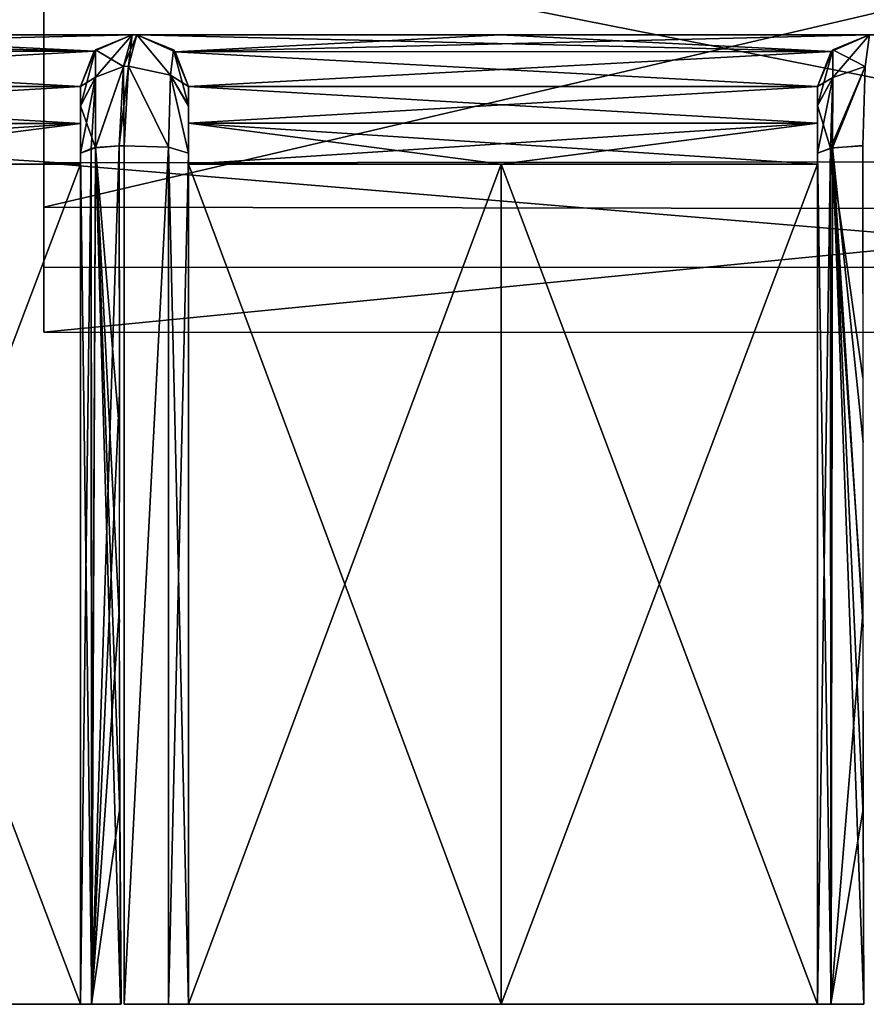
# Model space of a CAD drawing. Header units: inches. Extents: x -5.2 to 5.1, y -2.7 to 6.1.
# Tile 53 of 72: x -0.968 to -0.452, y 5.054 to 5.654. Entities that reach past the tile are written whole.
import ezdxf

# ---------------------------------------------------------------- set-up
doc = ezdxf.new("R2010")
doc.units = ezdxf.units.IN
doc.header["$LTSCALE"] = 52.148148
doc.header["$MEASUREMENT"] = 0
for name, color, linetype in [('329', 7, 'CONTINUOUS'), ('487', 7, 'CONTINUOUS'), ('488', 7, 'CONTINUOUS'), ('489', 7, 'CONTINUOUS'), ('490', 7, 'CONTINUOUS'), ('491', 7, 'CONTINUOUS'), ('492', 7, 'CONTINUOUS'), ('493', 7, 'CONTINUOUS'), ('494', 7, 'CONTINUOUS'), ('495', 7, 'CONTINUOUS'), ('496', 7, 'CONTINUOUS'), ('497', 7, 'CONTINUOUS'), ('498', 7, 'CONTINUOUS'), ('499', 7, 'CONTINUOUS'), ('500', 7, 'CONTINUOUS'), ('501', 7, 'CONTINUOUS'), ('562', 7, 'CONTINUOUS'), ('563', 7, 'CONTINUOUS'), ('566', 7, 'CONTINUOUS'), ('567', 7, 'CONTINUOUS'), ('568', 7, 'CONTINUOUS'), ('569', 7, 'CONTINUOUS'), ('570', 7, 'CONTINUOUS'), ('571', 7, 'CONTINUOUS'), ('572', 7, 'CONTINUOUS'), ('573', 7, 'CONTINUOUS'), ('574', 7, 'CONTINUOUS'), ('575', 7, 'CONTINUOUS'), ('576', 7, 'CONTINUOUS'), ('577', 7, 'CONTINUOUS'), ('578', 7, 'CONTINUOUS'), ('579', 7, 'CONTINUOUS'), ('580', 7, 'CONTINUOUS'), ('581', 7, 'CONTINUOUS'), ('582', 7, 'CONTINUOUS'), ('638', 7, 'CONTINUOUS'), ('641', 7, 'CONTINUOUS'), ('642', 7, 'CONTINUOUS')]:
    doc.layers.add(name, color=color, linetype=linetype)

msp = doc.modelspace()

# ---------------------------------------------------------------- linework, layer by layer
at = {"layer": '329', "linetype": 'Continuous'}
for points in [[(1.71399, 5.64449, -2.84416), (1.5339, 5.64449, -2.9452), (-1.714, 5.64449, -2.84416), (1.71399, 5.64449, -2.84416)], [(-1.714, 5.64449, -2.84416), (1.5339, 5.64449, -2.9452), (-1.53391, 5.64449, -2.9452), (-1.714, 5.64449, -2.84416)], [(1.71399, 5.64449, 2.84416), (1.71399, 5.64449, -2.84416), (-1.714, 5.64449, 2.84416), (1.71399, 5.64449, 2.84416)], [(-1.714, 5.64449, 2.84416), (1.71399, 5.64449, -2.84416), (-1.714, 5.64449, -2.84416), (-1.714, 5.64449, 2.84416)], [(-1.53391, 5.64449, 2.9452), (1.71399, 5.64449, 2.84416), (-1.714, 5.64449, 2.84416), (-1.53391, 5.64449, 2.9452)], [(-0.12293, 5.64449, -2.99937), (-0.19068, 5.64449, -3.0264), (-1.53391, 5.64449, -2.9452), (-0.12293, 5.64449, -2.99937)], [(-1.53391, 5.64449, -2.9452), (-0.19068, 5.64449, -3.0264), (-1.34788, 5.64449, -3.03484), (-1.53391, 5.64449, -2.9452)], [(0.12292, 5.64449, -2.99937), (-0.12293, 5.64449, -2.99937), (-1.53391, 5.64449, -2.9452), (0.12292, 5.64449, -2.99937)], [(1.34788, 5.64449, -3.03484), (0.12292, 5.64449, -2.99937), (-1.53391, 5.64449, -2.9452), (1.34788, 5.64449, -3.03484)], [(1.5339, 5.64449, -2.9452), (1.34788, 5.64449, -3.03484), (-1.53391, 5.64449, -2.9452), (1.5339, 5.64449, -2.9452)], [(1.5339, 5.64449, 2.9452), (1.71399, 5.64449, 2.84416), (-1.53391, 5.64449, 2.9452), (1.5339, 5.64449, 2.9452)], [(-1.34788, 5.64449, 3.03484), (1.5339, 5.64449, 2.9452), (-1.53391, 5.64449, 2.9452), (-1.34788, 5.64449, 3.03484)], [(-0.19068, 5.64449, -3.0264), (-0.22122, 5.64449, -3.09265), (-1.34788, 5.64449, -3.03484), (-0.19068, 5.64449, -3.0264)], [(-1.34788, 5.64449, -3.03484), (-0.22122, 5.64449, -3.09265), (-1.34504, 5.64449, -3.0361), (-1.34788, 5.64449, -3.03484)], [(1.34788, 5.64449, 3.03484), (1.5339, 5.64449, 2.9452), (-1.34788, 5.64449, 3.03484), (1.34788, 5.64449, 3.03484)], [(-1.34504, 5.64449, 3.0361), (1.34788, 5.64449, 3.03484), (-1.34788, 5.64449, 3.03484), (-1.34504, 5.64449, 3.0361)], [(-1.34504, 5.64449, -3.0361), (-0.22122, 5.64449, -3.09265), (-1.12492, 5.64449, -3.12436), (-1.34504, 5.64449, -3.0361)], [(1.34503, 5.64449, 3.0361), (1.34788, 5.64449, 3.03484), (-1.34504, 5.64449, 3.0361), (1.34503, 5.64449, 3.0361)], [(-1.12492, 5.64449, 3.12436), (1.34503, 5.64449, 3.0361), (-1.34504, 5.64449, 3.0361), (-1.12492, 5.64449, 3.12436)], [(-0.22122, 5.64449, -3.09265), (-0.23274, 5.64449, -3.31253), (-1.12492, 5.64449, -3.12436), (-0.22122, 5.64449, -3.09265)], [(-1.12492, 5.64449, -3.12436), (-0.23274, 5.64449, -3.31253), (-0.89906, 5.64449, -3.19668), (-1.12492, 5.64449, -3.12436)], [(1.12491, 5.64449, 3.12436), (1.34503, 5.64449, 3.0361), (-1.12492, 5.64449, 3.12436), (1.12491, 5.64449, 3.12436)], [(-0.89906, 5.64449, 3.19668), (1.12491, 5.64449, 3.12436), (-1.12492, 5.64449, 3.12436), (-0.89906, 5.64449, 3.19668)], [(-0.89906, 5.64449, -3.19668), (-0.23274, 5.64449, -3.31253), (-0.89622, 5.64449, -3.19747), (-0.89906, 5.64449, -3.19668)], [(0.89906, 5.64449, 3.19668), (1.12491, 5.64449, 3.12436), (-0.89906, 5.64449, 3.19668), (0.89906, 5.64449, 3.19668)], [(-0.89622, 5.64449, 3.19747), (0.89906, 5.64449, 3.19668), (-0.89906, 5.64449, 3.19668), (-0.89622, 5.64449, 3.19747)], [(-0.89905, 5.64449, 3.421), (-0.89622, 5.64449, 3.19747), (-0.89906, 5.64449, 3.19668), (-0.89905, 5.64449, 3.421)], [(-0.89905, 5.64449, -3.421), (-0.89906, 5.64449, -3.19668), (-0.89622, 5.64449, -3.19747), (-0.89905, 5.64449, -3.421)], [(-0.89623, 5.64449, 3.42175), (-0.89622, 5.64449, 3.19747), (-0.89905, 5.64449, 3.421), (-0.89623, 5.64449, 3.42175)], [(-0.89623, 5.64449, -3.42175), (-0.89905, 5.64449, -3.421), (-0.89622, 5.64449, -3.19747), (-0.89623, 5.64449, -3.42175)], [(-0.89622, 5.64449, -3.19747), (-0.23274, 5.64449, -3.31253), (-0.67482, 5.64449, -3.25141), (-0.89622, 5.64449, -3.19747)], [(0.89621, 5.64449, 3.19747), (0.89906, 5.64449, 3.19668), (-0.89622, 5.64449, 3.19747), (0.89621, 5.64449, 3.19747)], [(-0.67482, 5.64449, 3.25141), (0.89621, 5.64449, 3.19747), (-0.89622, 5.64449, 3.19747), (-0.67482, 5.64449, 3.25141)], [(-0.67482, 5.64449, -3.25141), (-0.23274, 5.64449, -3.31253), (-0.45025, 5.64449, -3.29003), (-0.67482, 5.64449, -3.25141)], [(0.67481, 5.64449, 3.25141), (0.89621, 5.64449, 3.19747), (-0.67482, 5.64449, 3.25141), (0.67481, 5.64449, 3.25141)], [(-0.45025, 5.64449, 3.29003), (0.67481, 5.64449, 3.25141), (-0.67482, 5.64449, 3.25141), (-0.45025, 5.64449, 3.29003)]]:
    msp.add_3dface(points, dxfattribs=at)
at = {"layer": '487', "linetype": 'Continuous'}
for points in [[(-0.45024, 5.64449, 3.5084), (-0.45025, 5.64449, 3.29003), (-0.47341, 5.63434, 3.32585), (-0.45024, 5.64449, 3.5084)], [(-0.45024, 5.64449, 3.5084), (-0.47341, 5.63434, 3.32585), (-0.47252, 5.63526, 3.5084), (-0.45024, 5.64449, 3.5084)], [(-0.48174, 5.61299, 3.34922), (-0.48174, 5.61299, 3.5084), (-0.47252, 5.63526, 3.5084), (-0.48174, 5.61299, 3.34922)], [(-0.47341, 5.63434, 3.32585), (-0.48174, 5.61299, 3.34922), (-0.47252, 5.63526, 3.5084), (-0.47341, 5.63434, 3.32585)]]:
    msp.add_3dface(points, dxfattribs=at)
at = {"layer": '488', "linetype": 'Continuous'}
for points in [[(-0.48174, 5.61299, 3.5084), (-0.48174, 5.61299, 3.34922), (-0.48174, 5.59067, 3.36104), (-0.48174, 5.61299, 3.5084)], [(-0.48174, 5.61299, 3.5084), (-0.48174, 5.59067, 3.36104), (-0.48174, 5.60128, 3.53967), (-0.48174, 5.61299, 3.5084)], [(-0.48174, 5.60128, 3.53967), (-0.48174, 5.59067, 3.36104), (-0.48174, 5.57248, 3.55554), (-0.48174, 5.60128, 3.53967)], [(-0.48174, 5.59067, 3.36104), (-0.48174, 5.56574, 3.36513), (-0.48174, 5.57248, 3.55554), (-0.48174, 5.59067, 3.36104)], [(-0.48174, 5.57248, 3.55554), (-0.48174, 5.56574, 3.36513), (-0.48174, 5.05394, 3.36513), (-0.48174, 5.57248, 3.55554)], [(-0.48174, 5.05394, 3.63075), (-0.48174, 5.57248, 3.55554), (-0.48174, 5.05394, 3.36513), (-0.48174, 5.05394, 3.63075)]]:
    msp.add_3dface(points, dxfattribs=at)
at = {"layer": '489', "linetype": 'Continuous'}
for points in [[(-0.86472, 5.05394, 3.28762), (-0.67435, 5.05394, 3.33188), (-0.86472, 5.56575, 3.28762), (-0.86472, 5.05394, 3.28762)], [(-0.86472, 5.56575, 3.28762), (-0.67435, 5.05394, 3.33188), (-0.67435, 5.56575, 3.33188), (-0.86472, 5.56575, 3.28762)], [(-0.48174, 5.05394, 3.36513), (-0.48174, 5.56574, 3.36513), (-0.67435, 5.56575, 3.33188), (-0.48174, 5.05394, 3.36513)], [(-0.67435, 5.05394, 3.33188), (-0.48174, 5.05394, 3.36513), (-0.67435, 5.56575, 3.33188), (-0.67435, 5.05394, 3.33188)]]:
    msp.add_3dface(points, dxfattribs=at)
at = {"layer": '490', "linetype": 'Continuous'}
for points in [[(-0.67482, 5.64449, 3.25141), (-0.89622, 5.64449, 3.19747), (-0.87282, 5.63407, 3.24448), (-0.67482, 5.64449, 3.25141)], [(-0.45025, 5.64449, 3.29003), (-0.67482, 5.64449, 3.25141), (-0.87282, 5.63407, 3.24448), (-0.45025, 5.64449, 3.29003)], [(-0.47341, 5.63434, 3.32585), (-0.45025, 5.64449, 3.29003), (-0.87282, 5.63407, 3.24448), (-0.47341, 5.63434, 3.32585)], [(-0.86472, 5.61299, 3.27134), (-0.47341, 5.63434, 3.32585), (-0.87282, 5.63407, 3.24448), (-0.86472, 5.61299, 3.27134)], [(-0.48174, 5.61299, 3.34922), (-0.47341, 5.63434, 3.32585), (-0.86472, 5.61299, 3.27134), (-0.48174, 5.61299, 3.34922)], [(-0.48174, 5.59067, 3.36104), (-0.48174, 5.61299, 3.34922), (-0.86472, 5.59057, 3.28348), (-0.48174, 5.59067, 3.36104)], [(-0.86472, 5.59057, 3.28348), (-0.48174, 5.61299, 3.34922), (-0.86472, 5.61299, 3.27134), (-0.86472, 5.59057, 3.28348)], [(-0.48174, 5.59067, 3.36104), (-0.86472, 5.56575, 3.28762), (-0.67435, 5.56575, 3.33188), (-0.48174, 5.59067, 3.36104)], [(-0.86472, 5.56575, 3.28762), (-0.48174, 5.59067, 3.36104), (-0.86472, 5.59057, 3.28348), (-0.86472, 5.56575, 3.28762)], [(-0.48174, 5.56574, 3.36513), (-0.48174, 5.59067, 3.36104), (-0.67435, 5.56575, 3.33188), (-0.48174, 5.56574, 3.36513)]]:
    msp.add_3dface(points, dxfattribs=at)
at = {"layer": '491', "linetype": 'Continuous'}
for points in [[(-0.86472, 5.59057, 3.28348), (-0.86472, 5.61299, 3.27134), (-0.86472, 5.60147, 3.45342), (-0.86472, 5.59057, 3.28348)], [(-0.86472, 5.60147, 3.45342), (-0.86472, 5.61299, 3.27134), (-0.86472, 5.61299, 3.42175), (-0.86472, 5.60147, 3.45342)], [(-0.86472, 5.57248, 3.47007), (-0.86472, 5.59057, 3.28348), (-0.86472, 5.60147, 3.45342), (-0.86472, 5.57248, 3.47007)], [(-0.86472, 5.56575, 3.28762), (-0.86472, 5.59057, 3.28348), (-0.86472, 5.57248, 3.47007), (-0.86472, 5.56575, 3.28762)], [(-0.86472, 5.05394, 3.54709), (-0.86472, 5.56575, 3.28762), (-0.86472, 5.57248, 3.47007), (-0.86472, 5.05394, 3.54709)], [(-0.86472, 5.05394, 3.28762), (-0.86472, 5.56575, 3.28762), (-0.86472, 5.05394, 3.54709), (-0.86472, 5.05394, 3.28762)]]:
    msp.add_3dface(points, dxfattribs=at)
at = {"layer": '492', "linetype": 'Continuous'}
for points in [[(-0.89622, 5.64449, 3.19747), (-0.89623, 5.64449, 3.42175), (-0.87395, 5.63527, 3.42175), (-0.89622, 5.64449, 3.19747)], [(-0.87282, 5.63407, 3.24448), (-0.89622, 5.64449, 3.19747), (-0.87395, 5.63527, 3.42175), (-0.87282, 5.63407, 3.24448)], [(-0.86472, 5.61299, 3.42175), (-0.87282, 5.63407, 3.24448), (-0.87395, 5.63527, 3.42175), (-0.86472, 5.61299, 3.42175)], [(-0.86472, 5.61299, 3.27134), (-0.87282, 5.63407, 3.24448), (-0.86472, 5.61299, 3.42175), (-0.86472, 5.61299, 3.27134)]]:
    msp.add_3dface(points, dxfattribs=at)
at = {"layer": '493', "linetype": 'Continuous'}
for points in [[(-0.87562, 5.61992, 3.46878), (-0.89623, 5.64449, 3.42175), (-0.90137, 5.62549, 3.47341), (-0.87562, 5.61992, 3.46878)], [(-0.87395, 5.63527, 3.42175), (-0.89623, 5.64449, 3.42175), (-0.87562, 5.61992, 3.46878), (-0.87395, 5.63527, 3.42175)], [(-0.86472, 5.60147, 3.45342), (-0.87395, 5.63527, 3.42175), (-0.87562, 5.61992, 3.46878), (-0.86472, 5.60147, 3.45342)], [(-0.86472, 5.60147, 3.45342), (-0.86472, 5.61299, 3.42175), (-0.87395, 5.63527, 3.42175), (-0.86472, 5.60147, 3.45342)], [(-0.8769, 5.57614, 3.49467), (-0.90137, 5.62549, 3.47341), (-0.90401, 5.57696, 3.50025), (-0.8769, 5.57614, 3.49467)], [(-0.87562, 5.61992, 3.46878), (-0.90137, 5.62549, 3.47341), (-0.8769, 5.57614, 3.49467), (-0.87562, 5.61992, 3.46878)], [(-0.86472, 5.57248, 3.47007), (-0.87562, 5.61992, 3.46878), (-0.8769, 5.57614, 3.49467), (-0.86472, 5.57248, 3.47007)], [(-0.86472, 5.57248, 3.47007), (-0.86472, 5.60147, 3.45342), (-0.87562, 5.61992, 3.46878), (-0.86472, 5.57248, 3.47007)]]:
    msp.add_3dface(points, dxfattribs=at)
at = {"layer": '494', "linetype": 'Continuous'}
for points in [[(-0.8769, 5.57614, 3.49467), (-0.90401, 5.57696, 3.50025), (-0.9039, 5.05395, 3.57797), (-0.8769, 5.57614, 3.49467)], [(-0.87687, 5.05394, 3.57222), (-0.8769, 5.57614, 3.49467), (-0.9039, 5.05395, 3.57797), (-0.87687, 5.05394, 3.57222)], [(-0.86472, 5.05394, 3.54709), (-0.86472, 5.57248, 3.47007), (-0.8769, 5.57614, 3.49467), (-0.86472, 5.05394, 3.54709)], [(-0.86472, 5.05394, 3.54709), (-0.8769, 5.57614, 3.49467), (-0.87687, 5.05394, 3.57222), (-0.86472, 5.05394, 3.54709)]]:
    msp.add_3dface(points, dxfattribs=at)
at = {"layer": '495', "linetype": 'Continuous'}
for points in [[(-0.89623, 5.64449, 3.42175), (-0.89905, 5.64449, 3.421), (-0.90428, 5.62514, 3.47307), (-0.89623, 5.64449, 3.42175)], [(-0.90137, 5.62549, 3.47341), (-0.89623, 5.64449, 3.42175), (-0.90428, 5.62514, 3.47307), (-0.90137, 5.62549, 3.47341)], [(-0.90401, 5.57696, 3.50025), (-0.90137, 5.62549, 3.47341), (-0.9069, 5.57696, 3.49951), (-0.90401, 5.57696, 3.50025)], [(-0.9069, 5.57696, 3.49951), (-0.90137, 5.62549, 3.47341), (-0.90428, 5.62514, 3.47307), (-0.9069, 5.57696, 3.49951)]]:
    msp.add_3dface(points, dxfattribs=at)
at = {"layer": '496', "linetype": 'Continuous'}
for points in [[(-0.90428, 5.62514, 3.47307), (-0.89905, 5.64449, 3.421), (-0.92133, 5.61873, 3.46704), (-0.90428, 5.62514, 3.47307)], [(-0.92133, 5.61873, 3.46704), (-0.89905, 5.64449, 3.421), (-0.92133, 5.63526, 3.421), (-0.92133, 5.61873, 3.46704)], [(-0.92133, 5.61873, 3.46704), (-0.92133, 5.63526, 3.421), (-0.93056, 5.60112, 3.45326), (-0.92133, 5.61873, 3.46704)], [(-0.93056, 5.60112, 3.45326), (-0.92133, 5.63526, 3.421), (-0.93056, 5.61299, 3.421), (-0.93056, 5.60112, 3.45326)], [(-0.9069, 5.57696, 3.49951), (-0.90428, 5.62514, 3.47307), (-0.92139, 5.57575, 3.49131), (-0.9069, 5.57696, 3.49951)], [(-0.92139, 5.57575, 3.49131), (-0.90428, 5.62514, 3.47307), (-0.92133, 5.61873, 3.46704), (-0.92139, 5.57575, 3.49131)], [(-0.93056, 5.57248, 3.46933), (-0.92133, 5.61873, 3.46704), (-0.93056, 5.60112, 3.45326), (-0.93056, 5.57248, 3.46933)], [(-0.92133, 5.61873, 3.46704), (-0.93056, 5.57248, 3.46933), (-0.92395, 5.57532, 3.48843), (-0.92133, 5.61873, 3.46704)], [(-0.92139, 5.57575, 3.49131), (-0.92133, 5.61873, 3.46704), (-0.92395, 5.57532, 3.48843), (-0.92139, 5.57575, 3.49131)]]:
    msp.add_3dface(points, dxfattribs=at)
at = {"layer": '497', "linetype": 'Continuous'}
for points in [[(-0.92395, 5.57532, 3.48843), (-0.93056, 5.57248, 3.46933), (-0.92362, 5.05394, 3.56631), (-0.92395, 5.57532, 3.48843)], [(-0.92362, 5.05394, 3.56631), (-0.93056, 5.57248, 3.46933), (-0.93056, 5.05394, 3.54637), (-0.92362, 5.05394, 3.56631)], [(-0.92139, 5.57575, 3.49131), (-0.92395, 5.57532, 3.48843), (-0.92362, 5.05394, 3.56631), (-0.92139, 5.57575, 3.49131)], [(-0.90617, 5.05393, 3.5774), (-0.92139, 5.57575, 3.49131), (-0.92362, 5.05394, 3.56631), (-0.90617, 5.05393, 3.5774)], [(-0.9069, 5.57696, 3.49951), (-0.92139, 5.57575, 3.49131), (-0.90676, 5.40326, 3.52535), (-0.9069, 5.57696, 3.49951)], [(-0.90678, 5.28651, 3.54269), (-0.90676, 5.40326, 3.52535), (-0.92139, 5.57575, 3.49131), (-0.90678, 5.28651, 3.54269)], [(-0.92139, 5.57575, 3.49131), (-0.90617, 5.05393, 3.5774), (-0.90664, 5.1702, 3.56001), (-0.92139, 5.57575, 3.49131)], [(-0.90678, 5.28651, 3.54269), (-0.92139, 5.57575, 3.49131), (-0.90664, 5.1702, 3.56001), (-0.90678, 5.28651, 3.54269)]]:
    msp.add_3dface(points, dxfattribs=at)
at = {"layer": '498', "linetype": 'Continuous'}
for points in [[(-0.93056, 5.60112, 3.45326), (-0.93056, 5.61299, 3.421), (-0.93056, 5.59055, 3.26544), (-0.93056, 5.60112, 3.45326)], [(-0.93056, 5.59055, 3.26544), (-0.93056, 5.61299, 3.421), (-0.93056, 5.61299, 3.25322), (-0.93056, 5.59055, 3.26544)], [(-0.93056, 5.57248, 3.46933), (-0.93056, 5.60112, 3.45326), (-0.93056, 5.59055, 3.26544), (-0.93056, 5.57248, 3.46933)], [(-0.93056, 5.56575, 3.2696), (-0.93056, 5.57248, 3.46933), (-0.93056, 5.59055, 3.26544), (-0.93056, 5.56575, 3.2696)], [(-0.93056, 5.05394, 3.54637), (-0.93056, 5.57248, 3.46933), (-0.93056, 5.05394, 3.2696), (-0.93056, 5.05394, 3.54637)], [(-0.93056, 5.57248, 3.46933), (-0.93056, 5.56575, 3.2696), (-0.93056, 5.05394, 3.2696), (-0.93056, 5.57248, 3.46933)]]:
    msp.add_3dface(points, dxfattribs=at)
at = {"layer": '499', "linetype": 'Continuous'}
for points in [[(-0.93056, 5.05394, 3.2696), (-0.93056, 5.56575, 3.2696), (-1.12405, 5.56575, 3.20822), (-0.93056, 5.05394, 3.2696)], [(-1.12405, 5.05394, 3.20822), (-0.93056, 5.05394, 3.2696), (-1.12405, 5.56575, 3.20822), (-1.12405, 5.05394, 3.20822)]]:
    msp.add_3dface(points, dxfattribs=at)
at = {"layer": '500', "linetype": 'Continuous'}
for points in [[(-0.89906, 5.64449, 3.19668), (-1.12492, 5.64449, 3.12436), (-1.32192, 5.63438, 3.08823), (-0.89906, 5.64449, 3.19668)], [(-0.92208, 5.63449, 3.23006), (-0.89906, 5.64449, 3.19668), (-1.32192, 5.63438, 3.08823), (-0.92208, 5.63449, 3.23006)], [(-1.31354, 5.61299, 3.11833), (-0.92208, 5.63449, 3.23006), (-1.32192, 5.63438, 3.08823), (-1.31354, 5.61299, 3.11833)], [(-0.93056, 5.61299, 3.25322), (-0.92208, 5.63449, 3.23006), (-1.31354, 5.61299, 3.11833), (-0.93056, 5.61299, 3.25322)], [(-0.93056, 5.59055, 3.26544), (-0.93056, 5.61299, 3.25322), (-1.31354, 5.59042, 3.1311), (-0.93056, 5.59055, 3.26544)], [(-1.31354, 5.59042, 3.1311), (-0.93056, 5.61299, 3.25322), (-1.31354, 5.61299, 3.11833), (-1.31354, 5.59042, 3.1311)], [(-0.93056, 5.59055, 3.26544), (-1.31354, 5.56575, 3.13541), (-1.12405, 5.56575, 3.20822), (-0.93056, 5.59055, 3.26544)], [(-1.31354, 5.56575, 3.13541), (-0.93056, 5.59055, 3.26544), (-1.31354, 5.59042, 3.1311), (-1.31354, 5.56575, 3.13541)], [(-0.93056, 5.56575, 3.2696), (-0.93056, 5.59055, 3.26544), (-1.12405, 5.56575, 3.20822), (-0.93056, 5.56575, 3.2696)]]:
    msp.add_3dface(points, dxfattribs=at)
at = {"layer": '501', "linetype": 'Continuous'}
for points in [[(-0.89905, 5.64449, 3.421), (-0.89906, 5.64449, 3.19668), (-0.92208, 5.63449, 3.23006), (-0.89905, 5.64449, 3.421)], [(-0.92133, 5.63526, 3.421), (-0.89905, 5.64449, 3.421), (-0.92208, 5.63449, 3.23006), (-0.92133, 5.63526, 3.421)], [(-0.93056, 5.61299, 3.421), (-0.92133, 5.63526, 3.421), (-0.93056, 5.61299, 3.25322), (-0.93056, 5.61299, 3.421)], [(-0.93056, 5.61299, 3.25322), (-0.92133, 5.63526, 3.421), (-0.92208, 5.63449, 3.23006), (-0.93056, 5.61299, 3.25322)]]:
    msp.add_3dface(points, dxfattribs=at)
at = {"layer": '562', "linetype": 'Continuous'}
for points in [[(-0.45024, 5.64449, 3.5084), (-0.47252, 5.63526, 3.5084), (-0.47252, 5.61839, 3.55404), (-0.45024, 5.64449, 3.5084)], [(-0.45285, 5.62522, 3.56008), (-0.45024, 5.64449, 3.5084), (-0.47252, 5.61839, 3.55404), (-0.45285, 5.62522, 3.56008)], [(-0.47252, 5.63526, 3.5084), (-0.48174, 5.61299, 3.5084), (-0.48174, 5.60128, 3.53967), (-0.47252, 5.63526, 3.5084)], [(-0.47252, 5.63526, 3.5084), (-0.48174, 5.60128, 3.53967), (-0.47252, 5.61839, 3.55404), (-0.47252, 5.63526, 3.5084)], [(-0.45418, 5.57696, 3.58646), (-0.45285, 5.62522, 3.56008), (-0.47257, 5.57567, 3.57753), (-0.45418, 5.57696, 3.58646)], [(-0.47257, 5.57567, 3.57753), (-0.45285, 5.62522, 3.56008), (-0.47252, 5.61839, 3.55404), (-0.47257, 5.57567, 3.57753)], [(-0.48174, 5.60128, 3.53967), (-0.48174, 5.57248, 3.55554), (-0.47252, 5.61839, 3.55404), (-0.48174, 5.60128, 3.53967)], [(-0.47252, 5.61839, 3.55404), (-0.48174, 5.57248, 3.55554), (-0.47257, 5.57567, 3.57753), (-0.47252, 5.61839, 3.55404)]]:
    msp.add_3dface(points, dxfattribs=at)
at = {"layer": '563', "linetype": 'Continuous'}
for points in [[(-0.47257, 5.57567, 3.57753), (-0.48174, 5.57248, 3.55554), (-0.47358, 5.05394, 3.65213), (-0.47257, 5.57567, 3.57753)], [(-0.48174, 5.57248, 3.55554), (-0.48174, 5.05394, 3.63075), (-0.47358, 5.05394, 3.65213), (-0.48174, 5.57248, 3.55554)], [(-0.45357, 5.05393, 3.6624), (-0.47257, 5.57567, 3.57753), (-0.47358, 5.05394, 3.65213), (-0.45357, 5.05393, 3.6624)], [(-0.45418, 5.57696, 3.58646), (-0.47257, 5.57567, 3.57753), (-0.45403, 5.39638, 3.61267), (-0.45418, 5.57696, 3.58646)], [(-0.45404, 5.28391, 3.62899), (-0.45403, 5.39638, 3.61267), (-0.47257, 5.57567, 3.57753), (-0.45404, 5.28391, 3.62899)], [(-0.47257, 5.57567, 3.57753), (-0.45357, 5.05393, 3.6624), (-0.45393, 5.16891, 3.64568), (-0.47257, 5.57567, 3.57753)], [(-0.45404, 5.28391, 3.62899), (-0.47257, 5.57567, 3.57753), (-0.45393, 5.16891, 3.64568), (-0.45404, 5.28391, 3.62899)]]:
    msp.add_3dface(points, dxfattribs=at)
at = {"layer": '566', "linetype": 'Continuous'}
for points in [[(-0.93056, 5.05394, -3.2696), (-1.12405, 5.05394, -3.20822), (-0.93056, 5.56575, -3.2696), (-0.93056, 5.05394, -3.2696)], [(-0.93056, 5.56575, -3.2696), (-1.12405, 5.05394, -3.20822), (-1.12405, 5.56575, -3.20822), (-0.93056, 5.56575, -3.2696)]]:
    msp.add_3dface(points, dxfattribs=at)
at = {"layer": '567', "linetype": 'Continuous'}
for points in [[(-1.34504, 5.64449, -3.0361), (-1.12492, 5.64449, -3.12436), (-0.92208, 5.6345, -3.23005), (-1.34504, 5.64449, -3.0361)], [(-1.32225, 5.63474, -3.08749), (-1.34504, 5.64449, -3.0361), (-0.92208, 5.6345, -3.23005), (-1.32225, 5.63474, -3.08749)], [(-1.12492, 5.64449, -3.12436), (-0.89906, 5.64449, -3.19668), (-0.92208, 5.6345, -3.23005), (-1.12492, 5.64449, -3.12436)], [(-1.31354, 5.61299, -3.11833), (-1.32225, 5.63474, -3.08749), (-0.93056, 5.61299, -3.25322), (-1.31354, 5.61299, -3.11833)], [(-0.93056, 5.61299, -3.25322), (-1.32225, 5.63474, -3.08749), (-0.92208, 5.6345, -3.23005), (-0.93056, 5.61299, -3.25322)], [(-1.31354, 5.59042, -3.1311), (-1.31354, 5.61299, -3.11833), (-0.93056, 5.59055, -3.26544), (-1.31354, 5.59042, -3.1311)], [(-0.93056, 5.59055, -3.26544), (-1.31354, 5.61299, -3.11833), (-0.93056, 5.61299, -3.25322), (-0.93056, 5.59055, -3.26544)], [(-0.93056, 5.56575, -3.2696), (-1.31354, 5.59042, -3.1311), (-0.93056, 5.59055, -3.26544), (-0.93056, 5.56575, -3.2696)], [(-1.31354, 5.59042, -3.1311), (-0.93056, 5.56575, -3.2696), (-1.12405, 5.56575, -3.20822), (-1.31354, 5.59042, -3.1311)]]:
    msp.add_3dface(points, dxfattribs=at)
at = {"layer": '568', "linetype": 'Continuous'}
for points in [[(-0.93056, 5.59055, -3.26544), (-0.93056, 5.61299, -3.25322), (-0.93056, 5.6012, -3.45302), (-0.93056, 5.59055, -3.26544)], [(-0.93056, 5.6012, -3.45302), (-0.93056, 5.61299, -3.25322), (-0.93056, 5.61299, -3.421), (-0.93056, 5.6012, -3.45302)], [(-0.93056, 5.57248, -3.46933), (-0.93056, 5.59055, -3.26544), (-0.93056, 5.6012, -3.45302), (-0.93056, 5.57248, -3.46933)], [(-0.93056, 5.56575, -3.2696), (-0.93056, 5.59055, -3.26544), (-0.93056, 5.57248, -3.46933), (-0.93056, 5.56575, -3.2696)], [(-0.93056, 5.05394, -3.54637), (-0.93056, 5.56575, -3.2696), (-0.93056, 5.57248, -3.46933), (-0.93056, 5.05394, -3.54637)], [(-0.93056, 5.05394, -3.2696), (-0.93056, 5.56575, -3.2696), (-0.93056, 5.05394, -3.54637), (-0.93056, 5.05394, -3.2696)]]:
    msp.add_3dface(points, dxfattribs=at)
at = {"layer": '569', "linetype": 'Continuous'}
for points in [[(-0.92208, 5.6345, -3.23005), (-0.89906, 5.64449, -3.19668), (-0.92134, 5.63526, -3.421), (-0.92208, 5.6345, -3.23005)], [(-0.89906, 5.64449, -3.19668), (-0.89905, 5.64449, -3.421), (-0.92134, 5.63526, -3.421), (-0.89906, 5.64449, -3.19668)], [(-0.93056, 5.61299, -3.421), (-0.92208, 5.6345, -3.23005), (-0.92134, 5.63526, -3.421), (-0.93056, 5.61299, -3.421)], [(-0.93056, 5.61299, -3.25322), (-0.92208, 5.6345, -3.23005), (-0.93056, 5.61299, -3.421), (-0.93056, 5.61299, -3.25322)]]:
    msp.add_3dface(points, dxfattribs=at)
at = {"layer": '570', "linetype": 'Continuous'}
for points in [[(-0.92134, 5.63526, -3.421), (-0.89905, 5.64449, -3.421), (-0.90428, 5.62513, -3.47309), (-0.92134, 5.63526, -3.421)], [(-0.93056, 5.61299, -3.421), (-0.92134, 5.63526, -3.421), (-0.92134, 5.61872, -3.46704), (-0.93056, 5.61299, -3.421)], [(-0.92134, 5.61872, -3.46704), (-0.92134, 5.63526, -3.421), (-0.90428, 5.62513, -3.47309), (-0.92134, 5.61872, -3.46704)], [(-0.9214, 5.57574, -3.4913), (-0.92134, 5.61872, -3.46704), (-0.90428, 5.62513, -3.47309), (-0.9214, 5.57574, -3.4913)], [(-0.90689, 5.57696, -3.49951), (-0.9214, 5.57574, -3.4913), (-0.90428, 5.62513, -3.47309), (-0.90689, 5.57696, -3.49951)], [(-0.93056, 5.6012, -3.45302), (-0.93056, 5.61299, -3.421), (-0.92134, 5.61872, -3.46704), (-0.93056, 5.6012, -3.45302)], [(-0.93056, 5.6012, -3.45302), (-0.92134, 5.61872, -3.46704), (-0.9214, 5.57574, -3.4913), (-0.93056, 5.6012, -3.45302)], [(-0.93056, 5.57248, -3.46933), (-0.93056, 5.6012, -3.45302), (-0.9214, 5.57574, -3.4913), (-0.93056, 5.57248, -3.46933)], [(-0.93056, 5.57248, -3.46933), (-0.9214, 5.57574, -3.4913), (-0.92395, 5.57532, -3.48843), (-0.93056, 5.57248, -3.46933)]]:
    msp.add_3dface(points, dxfattribs=at)
at = {"layer": '571', "linetype": 'Continuous'}
for points in [[(-0.90428, 5.62513, -3.47309), (-0.89905, 5.64449, -3.421), (-0.90137, 5.62549, -3.47342), (-0.90428, 5.62513, -3.47309)], [(-0.89905, 5.64449, -3.421), (-0.89623, 5.64449, -3.42175), (-0.90137, 5.62549, -3.47342), (-0.89905, 5.64449, -3.421)], [(-0.90689, 5.57696, -3.49951), (-0.90428, 5.62513, -3.47309), (-0.90401, 5.57696, -3.50025), (-0.90689, 5.57696, -3.49951)], [(-0.90401, 5.57696, -3.50025), (-0.90428, 5.62513, -3.47309), (-0.90137, 5.62549, -3.47342), (-0.90401, 5.57696, -3.50025)]]:
    msp.add_3dface(points, dxfattribs=at)
at = {"layer": '572', "linetype": 'Continuous'}
for points in [[(-0.90137, 5.62549, -3.47342), (-0.89623, 5.64449, -3.42175), (-0.87562, 5.61992, -3.46878), (-0.90137, 5.62549, -3.47342)], [(-0.87562, 5.61992, -3.46878), (-0.89623, 5.64449, -3.42175), (-0.87395, 5.63527, -3.42175), (-0.87562, 5.61992, -3.46878)], [(-0.86472, 5.61299, -3.42175), (-0.87562, 5.61992, -3.46878), (-0.87395, 5.63527, -3.42175), (-0.86472, 5.61299, -3.42175)], [(-0.90401, 5.57696, -3.50025), (-0.90137, 5.62549, -3.47342), (-0.8769, 5.57614, -3.49467), (-0.90401, 5.57696, -3.50025)], [(-0.8769, 5.57614, -3.49467), (-0.90137, 5.62549, -3.47342), (-0.87562, 5.61992, -3.46878), (-0.8769, 5.57614, -3.49467)], [(-0.86472, 5.57248, -3.47006), (-0.8769, 5.57614, -3.49467), (-0.87562, 5.61992, -3.46878), (-0.86472, 5.57248, -3.47006)], [(-0.86472, 5.60112, -3.454), (-0.86472, 5.57248, -3.47006), (-0.87562, 5.61992, -3.46878), (-0.86472, 5.60112, -3.454)], [(-0.86472, 5.60112, -3.454), (-0.87562, 5.61992, -3.46878), (-0.86472, 5.61299, -3.42175), (-0.86472, 5.60112, -3.454)]]:
    msp.add_3dface(points, dxfattribs=at)
at = {"layer": '573', "linetype": 'Continuous'}
for points in [[(-0.90401, 5.57696, -3.50025), (-0.8769, 5.57614, -3.49467), (-0.90388, 5.05395, -3.57798), (-0.90401, 5.57696, -3.50025)], [(-0.90388, 5.05395, -3.57798), (-0.8769, 5.57614, -3.49467), (-0.87689, 5.05394, -3.57224), (-0.90388, 5.05395, -3.57798)], [(-0.8769, 5.57614, -3.49467), (-0.86472, 5.57248, -3.47006), (-0.87689, 5.05394, -3.57224), (-0.8769, 5.57614, -3.49467)], [(-0.87689, 5.05394, -3.57224), (-0.86472, 5.57248, -3.47006), (-0.86472, 5.05394, -3.54709), (-0.87689, 5.05394, -3.57224)]]:
    msp.add_3dface(points, dxfattribs=at)
at = {"layer": '574', "linetype": 'Continuous'}
for points in [[(-0.86472, 5.60112, -3.454), (-0.86472, 5.61299, -3.42175), (-0.86472, 5.59057, -3.28348), (-0.86472, 5.60112, -3.454)], [(-0.86472, 5.59057, -3.28348), (-0.86472, 5.61299, -3.42175), (-0.86472, 5.61299, -3.27134), (-0.86472, 5.59057, -3.28348)], [(-0.86472, 5.57248, -3.47006), (-0.86472, 5.60112, -3.454), (-0.86472, 5.59057, -3.28348), (-0.86472, 5.57248, -3.47006)], [(-0.86472, 5.56575, -3.28762), (-0.86472, 5.57248, -3.47006), (-0.86472, 5.59057, -3.28348), (-0.86472, 5.56575, -3.28762)], [(-0.86472, 5.05394, -3.54709), (-0.86472, 5.57248, -3.47006), (-0.86472, 5.05394, -3.28762), (-0.86472, 5.05394, -3.54709)], [(-0.86472, 5.57248, -3.47006), (-0.86472, 5.56575, -3.28762), (-0.86472, 5.05394, -3.28762), (-0.86472, 5.57248, -3.47006)]]:
    msp.add_3dface(points, dxfattribs=at)
at = {"layer": '575', "linetype": 'Continuous'}
for points in [[(-0.86472, 5.05394, -3.28762), (-0.86472, 5.56575, -3.28762), (-0.67435, 5.56575, -3.33188), (-0.86472, 5.05394, -3.28762)], [(-0.67435, 5.05394, -3.33188), (-0.86472, 5.05394, -3.28762), (-0.67435, 5.56575, -3.33188), (-0.67435, 5.05394, -3.33188)], [(-0.48174, 5.05394, -3.36513), (-0.67435, 5.05394, -3.33188), (-0.48174, 5.56577, -3.36513), (-0.48174, 5.05394, -3.36513)], [(-0.48174, 5.56577, -3.36513), (-0.67435, 5.05394, -3.33188), (-0.67435, 5.56575, -3.33188), (-0.48174, 5.56577, -3.36513)]]:
    msp.add_3dface(points, dxfattribs=at)
at = {"layer": '576', "linetype": 'Continuous'}
for points in [[(-0.89622, 5.64449, -3.19747), (-0.67482, 5.64449, -3.25141), (-0.4734, 5.63434, -3.32585), (-0.89622, 5.64449, -3.19747)], [(-0.87294, 5.63421, -3.2442), (-0.89622, 5.64449, -3.19747), (-0.4734, 5.63434, -3.32585), (-0.87294, 5.63421, -3.2442)], [(-0.67482, 5.64449, -3.25141), (-0.45025, 5.64449, -3.29003), (-0.4734, 5.63434, -3.32585), (-0.67482, 5.64449, -3.25141)], [(-0.48174, 5.61299, -3.34922), (-0.87294, 5.63421, -3.2442), (-0.4734, 5.63434, -3.32585), (-0.48174, 5.61299, -3.34922)], [(-0.86472, 5.61299, -3.27134), (-0.87294, 5.63421, -3.2442), (-0.48174, 5.61299, -3.34922), (-0.86472, 5.61299, -3.27134)], [(-0.86472, 5.59057, -3.28348), (-0.86472, 5.61299, -3.27134), (-0.48174, 5.59067, -3.36104), (-0.86472, 5.59057, -3.28348)], [(-0.48174, 5.59067, -3.36104), (-0.86472, 5.61299, -3.27134), (-0.48174, 5.61299, -3.34922), (-0.48174, 5.59067, -3.36104)], [(-0.48174, 5.56577, -3.36513), (-0.86472, 5.59057, -3.28348), (-0.48174, 5.59067, -3.36104), (-0.48174, 5.56577, -3.36513)], [(-0.86472, 5.56575, -3.28762), (-0.86472, 5.59057, -3.28348), (-0.67435, 5.56575, -3.33188), (-0.86472, 5.56575, -3.28762)], [(-0.86472, 5.59057, -3.28348), (-0.48174, 5.56577, -3.36513), (-0.67435, 5.56575, -3.33188), (-0.86472, 5.59057, -3.28348)]]:
    msp.add_3dface(points, dxfattribs=at)
at = {"layer": '577', "linetype": 'Continuous'}
for points in [[(-0.89623, 5.64449, -3.42175), (-0.89622, 5.64449, -3.19747), (-0.87294, 5.63421, -3.2442), (-0.89623, 5.64449, -3.42175)], [(-0.87395, 5.63527, -3.42175), (-0.89623, 5.64449, -3.42175), (-0.87294, 5.63421, -3.2442), (-0.87395, 5.63527, -3.42175)], [(-0.86472, 5.61299, -3.42175), (-0.87395, 5.63527, -3.42175), (-0.86472, 5.61299, -3.27134), (-0.86472, 5.61299, -3.42175)], [(-0.86472, 5.61299, -3.27134), (-0.87395, 5.63527, -3.42175), (-0.87294, 5.63421, -3.2442), (-0.86472, 5.61299, -3.27134)]]:
    msp.add_3dface(points, dxfattribs=at)
at = {"layer": '578', "linetype": 'Continuous'}
for points in [[(-0.48174, 5.59067, -3.36104), (-0.48174, 5.61299, -3.34922), (-0.48174, 5.60141, -3.53952), (-0.48174, 5.59067, -3.36104)], [(-0.48174, 5.60141, -3.53952), (-0.48174, 5.61299, -3.34922), (-0.48174, 5.61299, -3.5084), (-0.48174, 5.60141, -3.53952)], [(-0.48174, 5.57248, -3.55554), (-0.48174, 5.59067, -3.36104), (-0.48174, 5.60141, -3.53952), (-0.48174, 5.57248, -3.55554)], [(-0.48174, 5.56577, -3.36513), (-0.48174, 5.59067, -3.36104), (-0.48174, 5.57248, -3.55554), (-0.48174, 5.56577, -3.36513)], [(-0.48174, 5.05394, -3.63075), (-0.48174, 5.56577, -3.36513), (-0.48174, 5.57248, -3.55554), (-0.48174, 5.05394, -3.63075)], [(-0.48174, 5.05394, -3.36513), (-0.48174, 5.56577, -3.36513), (-0.48174, 5.05394, -3.63075), (-0.48174, 5.05394, -3.36513)]]:
    msp.add_3dface(points, dxfattribs=at)
at = {"layer": '579', "linetype": 'Continuous'}
for points in [[(-0.4734, 5.63434, -3.32585), (-0.45025, 5.64449, -3.29003), (-0.47252, 5.63526, -3.5084), (-0.4734, 5.63434, -3.32585)], [(-0.45025, 5.64449, -3.29003), (-0.45024, 5.64449, -3.5084), (-0.47252, 5.63526, -3.5084), (-0.45025, 5.64449, -3.29003)], [(-0.48174, 5.61299, -3.5084), (-0.4734, 5.63434, -3.32585), (-0.47252, 5.63526, -3.5084), (-0.48174, 5.61299, -3.5084)], [(-0.48174, 5.61299, -3.34922), (-0.4734, 5.63434, -3.32585), (-0.48174, 5.61299, -3.5084), (-0.48174, 5.61299, -3.34922)]]:
    msp.add_3dface(points, dxfattribs=at)
at = {"layer": '580', "linetype": 'Continuous'}
for points in [[(-0.47252, 5.63526, -3.5084), (-0.45024, 5.64449, -3.5084), (-0.45285, 5.62526, -3.56004), (-0.47252, 5.63526, -3.5084)], [(-0.48174, 5.61299, -3.5084), (-0.47252, 5.63526, -3.5084), (-0.47252, 5.61839, -3.55404), (-0.48174, 5.61299, -3.5084)], [(-0.47252, 5.63526, -3.5084), (-0.45285, 5.62526, -3.56004), (-0.47252, 5.61839, -3.55404), (-0.47252, 5.63526, -3.5084)], [(-0.45285, 5.62526, -3.56004), (-0.45415, 5.57697, -3.58647), (-0.4739, 5.57546, -3.57612), (-0.45285, 5.62526, -3.56004)], [(-0.47252, 5.61839, -3.55404), (-0.45285, 5.62526, -3.56004), (-0.4739, 5.57546, -3.57612), (-0.47252, 5.61839, -3.55404)], [(-0.48174, 5.60141, -3.53952), (-0.48174, 5.61299, -3.5084), (-0.47252, 5.61839, -3.55404), (-0.48174, 5.60141, -3.53952)], [(-0.48174, 5.60141, -3.53952), (-0.47252, 5.61839, -3.55404), (-0.4739, 5.57546, -3.57612), (-0.48174, 5.60141, -3.53952)], [(-0.48174, 5.57248, -3.55554), (-0.48174, 5.60141, -3.53952), (-0.4739, 5.57546, -3.57612), (-0.48174, 5.57248, -3.55554)]]:
    msp.add_3dface(points, dxfattribs=at)
at = {"layer": '581', "linetype": 'Continuous'}
for points in [[(-0.48174, 5.05394, -3.63075), (-0.48174, 5.57248, -3.55554), (-0.4739, 5.57546, -3.57612), (-0.48174, 5.05394, -3.63075)], [(-0.48174, 5.05394, -3.63075), (-0.4739, 5.57546, -3.57612), (-0.47366, 5.05394, -3.65203), (-0.48174, 5.05394, -3.63075)], [(-0.45415, 5.57697, -3.58647), (-0.45411, 5.43547, -3.60699), (-0.4739, 5.57546, -3.57612), (-0.45415, 5.57697, -3.58647)], [(-0.45416, 5.29223, -3.62777), (-0.4739, 5.57546, -3.57612), (-0.45411, 5.43547, -3.60699), (-0.45416, 5.29223, -3.62777)], [(-0.47366, 5.05394, -3.65203), (-0.4739, 5.57546, -3.57612), (-0.45416, 5.29223, -3.62777), (-0.47366, 5.05394, -3.65203)], [(-0.45401, 5.17307, -3.64507), (-0.47366, 5.05394, -3.65203), (-0.45416, 5.29223, -3.62777), (-0.45401, 5.17307, -3.64507)], [(-0.45351, 5.05393, -3.66241), (-0.47366, 5.05394, -3.65203), (-0.45401, 5.17307, -3.64507), (-0.45351, 5.05393, -3.66241)]]:
    msp.add_3dface(points, dxfattribs=at)
at = {"layer": '582', "linetype": 'Continuous'}
for points in [[(-0.93056, 5.05394, -3.54637), (-0.93056, 5.57248, -3.46933), (-0.92395, 5.57532, -3.48843), (-0.93056, 5.05394, -3.54637)], [(-0.93056, 5.05394, -3.54637), (-0.92395, 5.57532, -3.48843), (-0.92381, 5.05394, -3.56607), (-0.93056, 5.05394, -3.54637)], [(-0.92395, 5.57532, -3.48843), (-0.9214, 5.57574, -3.4913), (-0.92381, 5.05394, -3.56607), (-0.92395, 5.57532, -3.48843)], [(-0.9214, 5.57574, -3.4913), (-0.90689, 5.57696, -3.49951), (-0.92381, 5.05394, -3.56607), (-0.9214, 5.57574, -3.4913)], [(-0.90689, 5.57696, -3.49951), (-0.9068, 5.4259, -3.52198), (-0.92381, 5.05394, -3.56607), (-0.90689, 5.57696, -3.49951)], [(-0.90687, 5.29327, -3.54167), (-0.92381, 5.05394, -3.56607), (-0.9068, 5.4259, -3.52198), (-0.90687, 5.29327, -3.54167)], [(-0.9066, 5.17356, -3.55952), (-0.92381, 5.05394, -3.56607), (-0.90687, 5.29327, -3.54167), (-0.9066, 5.17356, -3.55952)], [(-0.90571, 5.05395, -3.5775), (-0.92381, 5.05394, -3.56607), (-0.9066, 5.17356, -3.55952), (-0.90571, 5.05395, -3.5775)]]:
    msp.add_3dface(points, dxfattribs=at)
at = {"layer": '638', "linetype": 'Continuous'}
for points in [[(-0.18898, 5.72015, 2.6496), (-0.18898, 5.56739, 2.58734), (-0.95276, 5.71844, 2.6496), (-0.18898, 5.72015, 2.6496)], [(-0.18898, 5.56739, 2.58734), (-0.95276, 5.56644, 2.58642), (-0.95276, 5.71844, 2.6496), (-0.18898, 5.56739, 2.58734)], [(-0.18898, 5.56739, 2.58734), (-0.18898, 5.50276, 2.43307), (-0.95276, 5.56644, 2.58642), (-0.18898, 5.56739, 2.58734)], [(-0.18898, 5.50276, 2.43307), (-0.95276, 5.50276, 2.43307), (-0.95276, 5.56644, 2.58642), (-0.18898, 5.50276, 2.43307)]]:
    msp.add_3dface(points, dxfattribs=at)
at = {"layer": '641', "linetype": 'Continuous'}
for points in [[(-0.95276, 5.53942, 2.61506), (-0.95276, 5.72032, 2.68894), (-0.95276, 5.71844, 2.6496), (-0.95276, 5.53942, 2.61506)], [(-0.95276, 5.56644, 2.58642), (-0.95276, 5.53942, 2.61506), (-0.95276, 5.71844, 2.6496), (-0.95276, 5.56644, 2.58642)], [(-0.95276, 5.50276, 2.43307), (-0.95276, 5.53942, 2.61506), (-0.95276, 5.56644, 2.58642), (-0.95276, 5.50276, 2.43307)], [(-0.95276, 5.46339, 2.43307), (-0.95276, 5.53942, 2.61506), (-0.95276, 5.50276, 2.43307), (-0.95276, 5.46339, 2.43307)]]:
    msp.add_3dface(points, dxfattribs=at)
at = {"layer": '642', "linetype": 'Continuous'}
for points in [[(-0.95276, 5.53942, 2.61506), (-0.18898, 5.71826, 2.68894), (-0.95276, 5.72032, 2.68894), (-0.95276, 5.53942, 2.61506)], [(-0.18898, 5.53827, 2.61393), (-0.18898, 5.71826, 2.68894), (-0.95276, 5.53942, 2.61506), (-0.18898, 5.53827, 2.61393)], [(-0.95276, 5.46339, 2.43307), (-0.18898, 5.53827, 2.61393), (-0.95276, 5.53942, 2.61506), (-0.95276, 5.46339, 2.43307)], [(-0.18898, 5.46339, 2.43307), (-0.18898, 5.53827, 2.61393), (-0.95276, 5.46339, 2.43307), (-0.18898, 5.46339, 2.43307)]]:
    msp.add_3dface(points, dxfattribs=at)

doc.saveas('drawing.dxf')
